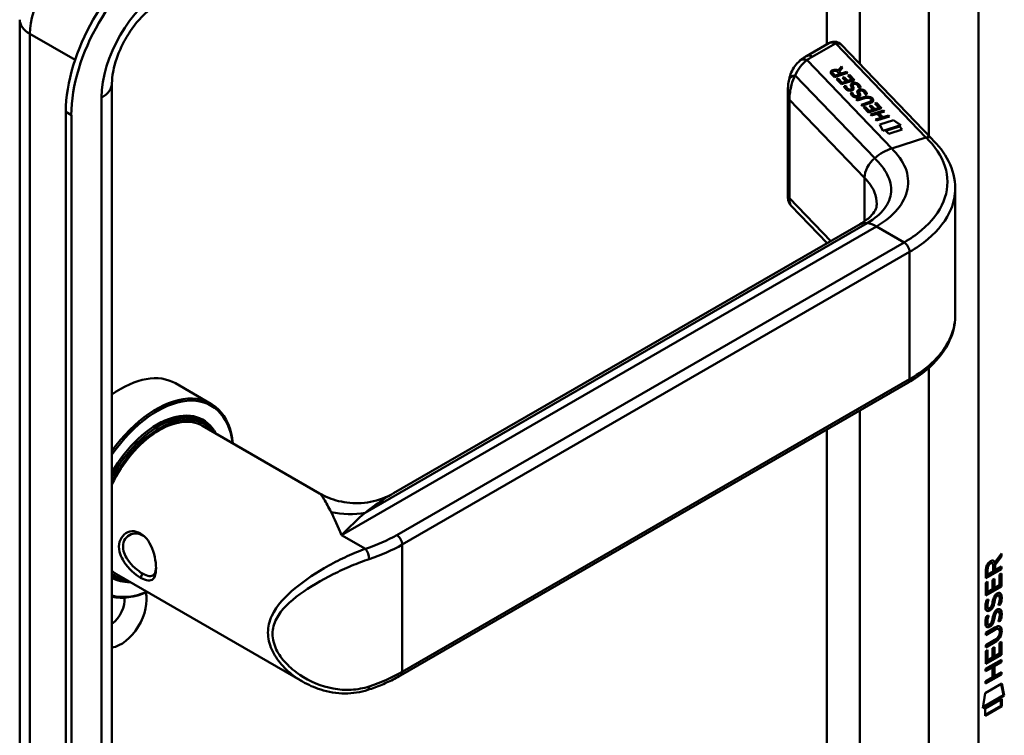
# Model space of a CAD drawing. Header units: millimetres. Extents: x 20 to 833, y 20 to 574.
# Tile 4 of 8: x 349 to 400, y 125 to 162. Entities that reach past the tile are written whole.
import ezdxf

# ---------------------------------------------------------------- set-up
doc = ezdxf.new("R2010")
doc.units = ezdxf.units.MM
doc.header["$LTSCALE"] = 2
doc.layers.add('Sichtbare Kanten(DIN)', color=7, linetype='Continuous', lineweight=50)
doc.layers.add('Sichtbare tangentiale Kanten(DIN)', color=7, linetype='Continuous', lineweight=50)

msp = doc.modelspace()

# ---------------------------------------------------------------- linework, layer by layer
at = {"layer": 'Sichtbare Kanten(DIN)'}
for p, q in [((349.354, 94.788), (349.354, 162.067)), ((390.849, 160.856), (389.702, 160.194)), ((396.123, 155.973), (391.513, 160.775)), ((391.328, 159.462), (391.504, 159.658)), ((391.328, 159.455), (391.504, 159.651)), ((391.56, 159.599), (391.392, 159.412)), ((391.504, 159.658), (391.56, 159.599)), ((391.504, 159.658), (391.504, 159.651)), ((391.504, 159.651), (391.557, 159.596)), ((391.151, 159.118), (390.981, 159.295)), ((391.041, 159.37), (391.041, 159.363)), ((391.068, 159.315), (391.183, 159.196)), ((391.068, 159.309), (391.183, 159.189)), ((391.817, 159.332), (391.151, 159.118)), ((391.183, 159.196), (391.42, 159.272)), ((391.183, 159.189), (391.42, 159.265)), ((391.183, 159.196), (391.183, 159.189)), ((391.42, 159.272), (391.305, 159.391)), ((391.328, 159.462), (391.328, 159.455)), ((391.392, 159.412), (391.502, 159.298)), ((391.392, 159.412), (391.392, 159.406)), ((391.392, 159.406), (391.502, 159.291)), ((391.42, 159.272), (391.42, 159.265)), ((391.502, 159.298), (391.768, 159.383)), ((391.502, 159.291), (391.768, 159.376)), ((391.502, 159.298), (391.502, 159.291)), ((391.558, 159.089), (391.639, 159.115)), ((391.745, 158.894), (391.558, 159.089)), ((391.563, 159.084), (391.639, 159.108)), ((391.639, 159.115), (391.826, 158.92)), ((391.639, 159.115), (391.639, 159.108)), ((391.639, 159.108), (391.826, 158.914)), ((391.768, 159.383), (391.817, 159.332)), ((391.768, 159.383), (391.768, 159.376)), ((391.768, 159.376), (391.813, 159.33)), ((391.827, 159.21), (391.909, 159.236)), ((392.04, 158.989), (391.827, 159.21)), ((391.832, 159.205), (391.909, 159.23)), ((391.909, 159.236), (392.17, 158.964)), ((391.909, 159.236), (391.909, 159.23)), ((391.909, 159.23), (392.166, 158.962)), ((354.086, 91.522), (354.086, 158.801)), ((391.245, 159.02), (391.326, 159.046)), ((391.504, 158.751), (391.245, 159.02)), ((391.249, 159.015), (391.326, 159.04)), ((391.326, 159.046), (391.536, 158.827)), ((391.326, 159.046), (391.326, 159.04)), ((391.326, 159.04), (391.536, 158.821)), ((392.17, 158.964), (391.504, 158.751)), ((391.536, 158.827), (391.745, 158.894)), ((391.536, 158.821), (391.745, 158.888)), ((391.536, 158.827), (391.536, 158.821)), ((391.644, 158.659), (391.736, 158.671)), ((391.645, 158.653), (391.736, 158.664)), ((391.736, 158.671), (391.736, 158.664)), ((391.745, 158.894), (391.745, 158.888)), ((391.826, 158.92), (392.04, 158.989)), ((391.826, 158.914), (392.04, 158.982)), ((391.826, 158.92), (391.826, 158.914)), ((392.04, 158.989), (392.04, 158.982)), ((392.08, 158.709), (392.08, 158.703)), ((392.094, 158.654), (392.094, 158.648)), ((392.108, 158.624), (392.108, 158.618)), ((392.133, 158.763), (392.13, 158.762)), ((388.757, 158.408), (388.757, 152.938)), ((391.862, 158.495), (391.866, 158.493)), ((391.862, 158.488), (391.866, 158.486)), ((391.973, 158.316), (392.065, 158.328)), ((391.974, 158.31), (392.065, 158.322)), ((392.032, 158.525), (392.032, 158.518)), ((392.034, 158.533), (392.035, 158.536)), ((392.034, 158.526), (392.035, 158.529)), ((392.035, 158.541), (392.035, 158.535)), ((392.065, 158.328), (392.065, 158.322)), ((392.191, 158.152), (392.195, 158.15)), ((392.191, 158.145), (392.195, 158.143)), ((392.26, 157.963), (392.644, 158.086)), ((392.265, 157.958), (392.644, 158.079)), ((392.362, 158.182), (392.362, 158.175)), ((392.363, 158.19), (392.364, 158.193)), ((392.363, 158.183), (392.364, 158.186)), ((392.364, 158.199), (392.364, 158.192)), ((392.383, 158.57), (392.383, 158.564)), ((392.409, 158.367), (392.409, 158.36)), ((392.423, 158.312), (392.423, 158.305)), ((392.437, 158.281), (392.437, 158.275)), ((392.462, 158.42), (392.459, 158.419)), ((392.712, 158.227), (392.712, 158.221)), ((392.309, 157.912), (392.26, 157.963)), ((392.698, 158.037), (392.309, 157.912)), ((392.51, 157.702), (392.9, 157.827)), ((392.559, 157.651), (392.51, 157.702)), ((392.515, 157.697), (392.9, 157.82)), ((392.943, 157.774), (392.559, 157.651)), ((392.633, 157.575), (392.714, 157.601)), ((392.892, 157.305), (392.633, 157.575)), ((392.638, 157.57), (392.714, 157.594)), ((392.714, 157.601), (392.924, 157.381)), ((392.714, 157.601), (392.714, 157.594)), ((392.714, 157.594), (392.924, 157.375)), ((392.946, 157.643), (393.027, 157.669)), ((393.133, 157.448), (392.946, 157.643)), ((392.951, 157.638), (393.027, 157.663)), ((393.005, 157.997), (393.004, 157.998)), ((393.027, 157.669), (393.214, 157.474)), ((393.027, 157.669), (393.027, 157.663)), ((393.027, 157.663), (393.214, 157.468)), ((393.038, 157.933), (393.038, 157.926)), ((393.216, 157.765), (393.297, 157.791)), ((393.429, 157.543), (393.216, 157.765)), ((393.22, 157.76), (393.297, 157.784)), ((393.297, 157.791), (393.559, 157.518)), ((393.297, 157.791), (393.297, 157.784)), ((393.297, 157.784), (393.554, 157.516)), ((351.72, 157.331), (351.72, 90.052)), ((352.003, 157.168), (352.003, 89.889)), ((393.559, 157.518), (392.892, 157.305)), ((392.924, 157.381), (393.133, 157.448)), ((392.924, 157.375), (393.133, 157.442)), ((392.924, 157.381), (392.924, 157.375)), ((392.994, 157.198), (393.661, 157.411)), ((393.043, 157.147), (392.994, 157.198)), ((392.999, 157.193), (393.661, 157.405)), ((393.333, 157.24), (393.043, 157.147)), ((393.133, 157.448), (393.133, 157.442)), ((393.214, 157.474), (393.429, 157.543)), ((393.214, 157.468), (393.429, 157.536)), ((393.214, 157.474), (393.214, 157.468)), ((393.96, 157.1), (393.293, 156.886)), ((393.534, 157.03), (393.333, 157.24)), ((393.71, 157.36), (393.416, 157.266)), ((393.416, 157.266), (393.617, 157.057)), ((393.416, 157.266), (393.416, 157.26)), ((393.416, 157.26), (393.617, 157.05)), ((393.429, 157.543), (393.429, 157.536)), ((393.617, 157.057), (393.911, 157.151)), ((393.617, 157.05), (393.911, 157.144)), ((393.661, 157.411), (393.71, 157.36)), ((393.661, 157.411), (393.661, 157.405)), ((393.661, 157.405), (393.705, 157.359)), ((393.911, 157.151), (393.96, 157.1)), ((393.911, 157.151), (393.911, 157.144)), ((393.911, 157.144), (393.955, 157.098)), ((393.244, 156.937), (393.534, 157.03)), ((393.293, 156.886), (393.244, 156.937)), ((393.249, 156.932), (393.534, 157.023)), ((393.463, 156.687), (394.164, 156.911)), ((393.632, 156.365), (393.463, 156.687)), ((393.466, 156.681), (394.164, 156.904)), ((393.534, 157.03), (393.534, 157.023)), ((393.617, 157.057), (393.617, 157.05)), ((394.546, 156.657), (393.632, 156.365)), ((393.776, 156.361), (394.475, 156.585)), ((393.781, 156.356), (394.475, 156.578)), ((394.164, 156.911), (394.546, 156.657)), ((394.164, 156.911), (394.164, 156.904)), ((394.164, 156.904), (394.539, 156.655)), ((394.475, 156.585), (394.623, 156.431)), ((394.475, 156.585), (394.475, 156.578)), ((394.475, 156.578), (394.618, 156.429)), ((393.924, 156.207), (393.776, 156.361)), ((394.623, 156.431), (393.924, 156.207)), ((397.338, 153.376), (397.338, 146.877)), ((388.926, 152.509), (390.762, 150.597)), ((368.523, 137.758), (392.456, 151.576)), ((368.89, 128.408), (394.912, 143.431)), ((357.348, 143.402), (359.159, 142.357)), ((358.602, 141.523), (358.772, 141.425)), ((358.728, 141.219), (364.734, 137.752)), ((399.669, 134.544), (399.346, 134.111)), ((399.373, 134.208), (399.711, 134.661)), ((399.711, 134.519), (399.388, 134.086)), ((399.669, 134.604), (399.669, 134.544)), ((399.711, 134.519), (399.669, 134.544)), ((399.711, 134.661), (399.711, 134.519)), ((399.668, 133.894), (398.902, 133.453)), ((399.711, 133.87), (398.902, 133.404)), ((398.902, 133.404), (398.903, 133.833)), ((398.959, 133.9), (398.959, 133.61)), ((399.001, 133.876), (399.001, 133.585)), ((399.246, 134.171), (399.204, 134.196)), ((399.289, 133.751), (399.289, 134.041)), ((399.373, 134.208), (399.331, 134.232)), ((399.346, 134.111), (399.345, 133.833)), ((399.388, 133.808), (399.345, 133.833)), ((399.388, 134.086), (399.346, 134.111)), ((399.388, 134.086), (399.388, 133.808)), ((399.388, 133.808), (399.711, 133.994)), ((399.668, 133.97), (399.668, 133.894)), ((399.711, 133.87), (399.668, 133.894)), ((399.711, 133.994), (399.711, 133.87)), ((354.086, 133.507), (354.172, 133.458)), ((354.328, 133.598), (363.852, 128.1)), ((399.001, 133.585), (398.959, 133.61)), ((399.001, 133.585), (399.289, 133.751)), ((399.253, 133.31), (399.352, 133.367)), ((399.31, 133.343), (399.309, 132.919)), ((399.352, 133.367), (399.352, 132.894)), ((399.611, 133.044), (399.612, 133.582)), ((399.612, 133.582), (399.71, 133.639)), ((399.668, 133.615), (399.668, 133.002)), ((399.71, 133.639), (399.71, 132.978)), ((363.853, 133.18), (363.854, 133.179)), ((398.901, 132.512), (398.902, 133.167)), ((399.668, 133.002), (398.901, 132.561)), ((399.71, 132.978), (398.901, 132.512)), ((398.902, 133.167), (399, 133.223)), ((398.958, 133.199), (398.958, 132.716)), ((399, 133.223), (399, 132.692)), ((399, 132.692), (399.253, 132.838)), ((399.253, 132.838), (399.253, 133.31)), ((399.352, 132.894), (399.309, 132.919)), ((399.352, 132.894), (399.611, 133.044)), ((399.71, 132.978), (399.668, 133.002)), ((399, 132.692), (398.958, 132.716)), ((399.415, 132.418), (399.373, 132.443)), ((399.453, 132.527), (399.45, 132.526)), ((399.495, 132.503), (399.453, 132.527)), ((399.495, 132.503), (399.492, 132.501)), ((399.575, 132.51), (399.533, 132.535)), ((398.95, 132.287), (399.046, 132.31)), ((398.963, 131.909), (398.965, 131.904)), ((399.033, 131.85), (398.991, 131.874)), ((399.006, 131.884), (399.008, 131.88)), ((399.199, 131.964), (399.202, 131.971)), ((399.349, 132.176), (399.307, 132.201)), ((399.363, 132.249), (399.32, 132.274)), ((399.654, 132.049), (399.612, 132.074)), ((398.949, 131.455), (399.045, 131.477)), ((399.349, 131.344), (399.306, 131.369)), ((399.362, 131.417), (399.32, 131.442)), ((399.415, 131.586), (399.372, 131.611)), ((399.452, 131.695), (399.449, 131.693)), ((399.495, 131.671), (399.452, 131.695)), ((399.495, 131.671), (399.492, 131.669)), ((399.575, 131.678), (399.532, 131.703)), ((398.9, 130.6), (399.366, 130.868)), ((398.963, 131.077), (398.965, 131.072)), ((399.033, 131.018), (398.99, 131.042)), ((399.005, 131.052), (399.007, 131.048)), ((399.198, 131.132), (399.201, 131.139)), ((399.566, 130.789), (399.524, 130.814)), ((399.654, 131.217), (399.611, 131.242)), ((399.33, 130.774), (398.9, 130.526)), ((399.372, 130.749), (398.9, 130.477)), ((398.9, 130.477), (398.9, 130.6)), ((399.621, 130.636), (399.621, 130.64)), ((398.9, 129.968), (399.372, 130.24)), ((399.323, 130.138), (398.9, 129.894)), ((399.365, 130.113), (398.9, 129.845)), ((398.9, 129.845), (398.9, 129.968)), ((399.251, 129.802), (399.35, 129.859)), ((399.251, 129.329), (399.251, 129.802)), ((399.307, 129.834), (399.307, 129.411)), ((399.35, 129.859), (399.349, 129.386)), ((399.609, 130.074), (399.708, 130.131)), ((399.609, 129.536), (399.609, 130.074)), ((399.666, 130.106), (399.665, 129.494)), ((399.708, 130.131), (399.708, 129.469)), ((398.899, 129.658), (398.998, 129.715)), ((398.899, 129.003), (398.899, 129.658)), ((399.665, 129.494), (398.899, 129.052)), ((399.708, 129.469), (398.899, 129.003)), ((398.956, 129.691), (398.955, 129.208)), ((398.998, 129.715), (398.998, 129.183)), ((398.998, 129.183), (399.251, 129.329)), ((399.349, 129.386), (399.307, 129.411)), ((399.349, 129.386), (399.609, 129.536)), ((399.708, 129.469), (399.665, 129.494)), ((398.898, 128.744), (399.707, 129.21)), ((399.208, 128.848), (398.898, 128.67)), ((399.25, 128.823), (398.898, 128.621)), ((398.998, 129.183), (398.955, 129.208)), ((399.25, 128.823), (399.208, 128.848)), ((399.25, 128.314), (399.25, 128.823)), ((399.664, 129.111), (399.308, 128.906)), ((399.308, 128.906), (399.308, 128.397)), ((399.351, 128.881), (399.308, 128.906)), ((399.351, 128.881), (399.35, 128.373)), ((399.707, 129.087), (399.351, 128.881)), ((399.665, 129.185), (399.664, 129.111)), ((399.707, 129.087), (399.664, 129.111)), ((399.707, 129.21), (399.707, 129.087)), ((398.898, 128.621), (398.898, 128.744)), ((399.664, 128.479), (398.898, 128.038)), ((399.706, 128.455), (398.898, 127.989)), ((398.898, 128.112), (399.25, 128.314)), ((399.35, 128.373), (399.308, 128.397)), ((399.35, 128.373), (399.707, 128.578)), ((399.664, 128.553), (399.664, 128.479)), ((399.706, 128.455), (399.664, 128.479)), ((399.707, 128.578), (399.706, 128.455)), ((398.878, 127.505), (399.728, 127.995)), ((398.898, 127.989), (398.898, 128.112)), ((399.694, 127.976), (399.813, 127.396)), ((399.728, 127.995), (399.855, 127.372)), ((398.748, 126.734), (398.878, 127.505)), ((399.855, 127.372), (398.748, 126.734)), ((399.813, 127.396), (398.757, 126.788)), ((399.855, 127.372), (399.813, 127.396)), ((399.683, 126.855), (398.877, 126.391)), ((399.725, 126.831), (398.877, 126.342)), ((398.878, 126.715), (399.725, 127.204)), ((399.683, 127.179), (399.683, 126.855)), ((399.725, 126.831), (399.683, 126.855)), ((399.725, 127.204), (399.725, 126.831)), ((398.877, 126.342), (398.878, 126.715))]:
    msp.add_line(p, q, dxfattribs=at)
for centre, major_axis, ratio, start_param, end_param in [((356.528, 160.107), (-3.4, -5.889), 0.57735, 3.926991, 5.497787), ((356.811, 159.944), (-3.4, -5.889), 0.57735, 3.926991, 5.497787), ((391.049, 160.279), (0.076, -0.62), 0.711531, 3.432785, 3.435595), ((391.443, 159.299), (-0.402, 0.079), 0.327189, 5.747132, 6.719877), ((391.443, 159.293), (-0.402, 0.079), 0.327189, 0.064188, 0.436691), ((391.129, 159.184), (0.291, 0.194), 0.851523, 0.416586, 1.247393), ((391.129, 159.178), (0.291, 0.194), 0.851523, 0.416586, 1.247393), ((392.197, 158.486), (0.036, -0.282), 0.791174, 2.749903, 3.271291), ((391.755, 159.008), (0.188, -0.522), 0.372865, 5.863656, 5.924616), ((391.755, 159.001), (0.188, -0.522), 0.372865, 5.863656, 5.924616), ((391.933, 158.657), (-0.024, -0.177), 0.940158, 6.012779, 6.473073), ((391.933, 158.651), (-0.024, -0.177), 0.940158, 6.012779, 6.473073), ((392.017, 158.532), (-0.0068, -0.0258), 0.611199, 1.463345, 1.771423), ((392.017, 158.525), (-0.0068, -0.0258), 0.611199, 1.463345, 1.771423), ((392.072, 158.705), (-0.198, 0.562), 0.357801, 2.741501, 2.800642), ((392.072, 158.698), (-0.198, 0.562), 0.357801, 2.741501, 2.800642), ((392.263, 158.316), (0.027, 0.178), 0.935563, 2.890878, 3.348709), ((392.263, 158.31), (0.027, 0.178), 0.935563, 2.890878, 3.348709), ((392.347, 158.189), (0.0068, 0.0258), 0.611199, 4.604937, 4.913015), ((392.347, 158.182), (0.0068, 0.0258), 0.611199, 4.604937, 4.913015), ((392.527, 158.144), (-0.036, 0.282), 0.791755, 5.890904, 6.412597), ((392.358, 157.171), (0.7, 0.879), 0.508581, 6.215857, 6.934321), ((392.358, 157.164), (0.7, 0.879), 0.508581, 6.215857, 6.934321), ((384.974, 158.915), (8.063, -0.989), 0.081551, 6.108, 6.382933), ((384.974, 158.909), (8.063, -0.989), 0.081551, 6.108, 6.293185), ((391.447, 158.119), (1.686, -0.201), 0.222741, 5.829043, 6.547383), ((391.447, 158.113), (1.686, -0.201), 0.222741, 0.035067, 0.264197), ((393.156, 150.363), (-0.7, 1.212), 0.57735, 6.279176, 6.283185), ((354.548, 138.552), (2.8, 4.85), 0.57735, 0, 0.902526), ((394.712, 143.777), (0.2, -0.346), 0.57735, 0, 0.00623), ((356.359, 137.507), (2.8, 4.85), 0.57735, 5.616239, 7.679969), ((356.415, 137.474), (2.76, 4.78), 0.57735, 5.634869, 7.708109), ((356.415, 137.474), (2.34, 4.053), 0.57735, 5.935521, 7.849506), ((356.387, 137.49), (2.32, 4.018), 0.57735, 6.027433, 7.064282), ((356.472, 137.441), (2.3, 3.984), 0.57735, 5.987222, 7.892142), ((356.528, 137.409), (2.26, 3.914), 0.57735, 6.052244, 7.938463), ((356.528, 137.409), (2.2, 3.811), 0.57735, 0, 1.688247), ((356.302, 137.539), (2.3, 3.984), 0.57735, 0, 0.220052), ((356.245, 137.572), (2.32, 4.018), 0.57735, 6.145982, 6.252702), ((354.831, 138.389), (1.91, 3.308), 0.57735, 3.784703, 3.784752), ((354.831, 138.389), (1.91, 3.308), 0.57735, 3.86735, 3.867371), ((398.941, 133.562), (0.368, 0.732), 0.34929, 5.940544, 6.771352), ((356.189, 137.605), (-1.91, -3.308), 0.57735, 0.237022, 0.237105), ((399.292, 133.84), (0.175, -0.346), 0.819444, 3.185758, 4.158502), ((399.335, 133.816), (0.175, -0.346), 0.819444, 3.185758, 4.158502), ((398.898, 133.586), (0.368, 0.732), 0.34929, 5.940544, 6.177403), ((356.528, 137.409), (-2.2, -3.811), 0.57735, 6.165735, 6.283185), ((356.528, 137.409), (-2.26, -3.914), 0.57735, 6.198704, 6.514127), ((356.472, 137.441), (-2.3, -3.984), 0.57735, 6.245025, 6.579148), ((356.245, 137.572), (-2.32, -4.018), 0.57735, 0.066868, 0.137203), ((356.387, 137.49), (-2.32, -4.018), 0.57735, 0.008063, 0.255753), ((356.415, 137.474), (-2.34, -4.053), 0.57735, 0.004476, 0.347665), ((356.245, 137.572), (-2.32, -4.018), 0.57735, 0.55864, 0.558683), ((356.528, 137.409), (-2.2, -3.811), 0.57735, 0.463642, 0.463742), ((356.528, 137.409), (-2.26, -3.914), 0.57735, 0.516854, 0.516919), ((356.472, 137.441), (2.3, 3.984), 0.57735, 3.689485, 3.689522), ((356.415, 137.474), (2.34, 4.053), 0.57735, 3.718056, 3.718072), ((356.415, 137.474), (2.34, 4.053), 0.57735, 3.896275, 3.89629), ((356.472, 137.441), (2.3, 3.984), 0.57735, 3.878564, 3.878579), ((356.528, 137.409), (-2.26, -3.914), 0.57735, 0.718716, 0.718732), ((356.415, 137.474), (-2.76, -4.78), 0.57735, 0.145873, 0.648317), ((356.359, 137.507), (-2.8, -4.85), 0.57735, 0.174012, 0.666946), ((354.548, 131.53), (0.93, 1.611), 0.57735, 3.567459, 5.765878), ((353.983, 131.857), (0.53, 0.918), 0.57735, 4.06477, 5.628543), ((399.266, 131.869), (-0.258, -0.67), 0.280159, 3.097672, 3.459563), ((399.309, 131.844), (-0.258, -0.67), 0.280159, 2.938175, 3.459563), ((399.321, 133.131), (-0.327, -1.256), 0.153171, 6.026615, 6.087575), ((399.174, 132.29), (-0.178, -0.418), 0.325758, 6.002571, 6.243644), ((399.364, 133.107), (-0.327, -1.256), 0.153171, 6.026615, 6.087575), ((399.216, 132.265), (-0.178, -0.418), 0.325758, 6.002571, 6.462865), ((399.182, 131.962), (-0.0284, -0.0613), 0.214041, 1.386578, 1.694656), ((399.266, 131.038), (-0.258, -0.669), 0.280374, 3.097643, 3.459802), ((399.309, 131.013), (-0.258, -0.669), 0.280374, 2.938109, 3.459802), ((399.345, 132.394), (-0.352, -1.35), 0.146604, 6.036999, 6.09614), ((399.176, 131.462), (-0.18, -0.422), 0.324198, 6.004367, 6.244154), ((399.387, 132.369), (-0.352, -1.35), 0.146604, 6.036999, 6.09614), ((399.218, 131.437), (-0.18, -0.422), 0.324198, 6.004367, 6.462199), ((399.182, 131.13), (-0.0284, -0.0613), 0.214041, 1.386578, 1.694656), ((398.285, 128.718), (1.355, 2.199), 0.216474, 5.945573, 6.664037), ((398.242, 128.742), (1.355, 2.199), 0.216474, 5.945573, 6.245566), ((398.243, 131.044), (1.388, -0.568), 0.642788, 5.820817, 6.539156), ((398.286, 131.019), (1.388, -0.568), 0.642788, 5.820817, 6.539156), ((392.993, 133.289), (6.595, -2.821), 0.235363, 6.108423, 6.383356), ((367.087, 128.047), (0.125, -0.38), 0.405066, 6.280527, 6.283185)]:
    msp.add_ellipse(centre, major_axis=major_axis, ratio=ratio, start_param=start_param, end_param=end_param, dxfattribs=at)
for points, knots in [([(354.086, 158.801), (354.086, 158.971), (354.103, 159.173), (354.187, 159.627), (354.255, 159.882), (354.447, 160.418), (354.573, 160.698), (354.871, 161.247), (355.044, 161.514), (355.414, 161.997), (355.61, 162.214), (355.991, 162.57), (356.176, 162.713), (356.376, 162.839), (356.408, 162.858), (356.438, 162.876)], [3.141593, 3.141593, 3.141593, 3.141593, 3.374304, 3.374304, 3.622285, 3.622285, 3.88278, 3.88278, 4.148781, 4.148781, 4.411918, 4.411918, 4.663938, 4.663938, 4.712389, 4.712389, 4.712389, 4.712389]), ([(390.864, 160.865), (390.924, 160.896), (390.989, 160.92), (391.121, 160.941), (391.189, 160.938), (391.299, 160.913), (391.343, 160.897), (391.384, 160.874)], [0.0040462, 0.0040462, 0.0040462, 0.0040462, 0.0551231, 0.0551231, 0.1050882, 0.1050882, 0.14014, 0.14014, 0.14014, 0.14014]), ([(391.391, 160.87), (391.399, 160.866), (391.407, 160.861), (391.424, 160.85), (391.432, 160.844), (391.448, 160.832), (391.456, 160.826), (391.473, 160.813), (391.481, 160.806), (391.497, 160.791), (391.505, 160.783), (391.513, 160.775)], [6.2831853, 6.2831853, 6.2831853, 6.2831853, 6.3390358, 6.3390358, 6.3948864, 6.3948864, 6.4507369, 6.4507369, 6.5065875, 6.5065875, 6.562438, 6.562438, 6.562438, 6.562438]), ([(389.702, 160.194), (389.677, 160.18), (389.653, 160.165), (389.605, 160.135), (389.581, 160.12), (389.535, 160.089), (389.512, 160.073), (389.467, 160.04), (389.444, 160.024), (389.401, 159.99), (389.379, 159.972), (389.358, 159.954)], [1.5707963, 1.5707963, 1.5707963, 1.5707963, 1.6075273, 1.6075273, 1.6442583, 1.6442583, 1.6809892, 1.6809892, 1.7177202, 1.7177202, 1.7544512, 1.7544512, 1.7544512, 1.7544512]), ([(388.814, 159.002), (388.869, 159.246), (388.967, 159.482), (389.181, 159.783), (389.266, 159.876), (389.36, 159.956)], [0.0015719, 0.0015719, 0.0015719, 0.0015719, 0.2083738, 0.2083738, 0.3123522, 0.3123522, 0.3123522, 0.3123522]), ([(388.757, 158.414), (388.758, 158.51), (388.761, 158.605), (388.777, 158.8), (388.791, 158.9), (388.813, 158.997)], [0, 0, 0, 0, 0.0730491, 0.0730491, 0.1547785, 0.1547785, 0.1547785, 0.1547785]), ([(392.698, 158.037), (392.733, 158.048), (392.773, 158.057), (392.834, 158.062), (392.856, 158.062), (392.898, 158.057), (392.916, 158.052), (392.953, 158.038), (392.97, 158.027), (392.991, 158.01), (392.998, 158.004), (393.004, 157.998)], [0, 0, 0, 0, 0.03013076, 0.03013076, 0.04643109, 0.04643109, 0.06207275, 0.06207275, 0.07997439, 0.07997439, 0.08929735, 0.08929735, 0.08929735, 0.08929735]), ([(396.122, 155.974), (396.461, 155.62), (396.79, 155.223), (397.221, 154.362), (397.338, 153.884), (397.338, 153.415)], [0, 0, 0, 0, 0.524809, 0.524809, 1.083325, 1.083325, 1.083325, 1.083325]), ([(388.913, 152.525), (388.875, 152.568), (388.842, 152.617), (388.791, 152.724), (388.773, 152.784), (388.762, 152.859), (388.76, 152.876), (388.758, 152.909), (388.757, 152.925), (388.757, 152.938)], [0.0060148, 0.0060148, 0.0060148, 0.0060148, 0.0491531, 0.0491531, 0.0963738, 0.0963738, 0.1101564, 0.1101564, 0.1244755, 0.1244755, 0.1244755, 0.1244755]), ([(392.459, 151.577), (392.682, 151.706), (392.861, 151.843), (393.105, 152.078), (393.176, 152.175), (393.291, 152.394), (393.311, 152.469), (393.313, 152.604)], [0, 0, 0, 0, 0.2677012, 0.2677012, 0.5230117, 0.5230117, 0.8468103, 0.8468103, 0.8468103, 0.8468103]), ([(397.338, 146.881), (397.338, 146.388), (397.209, 145.888), (396.717, 144.947), (396.342, 144.497), (395.589, 143.861), (395.269, 143.638), (394.918, 143.435)], [0, 0, 0, 0, 0.585076, 0.585076, 1.190443, 1.190443, 1.556046, 1.556046, 1.556046, 1.556046]), ([(364.734, 137.752), (365.029, 137.582), (365.364, 137.447), (366.087, 137.268), (366.485, 137.232), (367.299, 137.287), (367.723, 137.388), (368.252, 137.612), (368.391, 137.682), (368.524, 137.758)], [0, 0, 0, 0, 0.283667, 0.283667, 0.592275, 0.592275, 0.928024, 0.928024, 1.05298, 1.05298, 1.05298, 1.05298]), ([(355.557, 133.426), (355.7, 133.343), (355.962, 133.243), (356.222, 133.327), (356.353, 133.651), (356.353, 134.356), (356.092, 135.229), (355.569, 135.744), (354.945, 135.891), (354.435, 135.463), (354.437, 134.801), (354.583, 134.439), (354.896, 133.922), (355.271, 133.591), (355.557, 133.426), (355.557, 133.426), (355.557, 133.426), (355.557, 133.426)], [-2.115049, -2.115049, -2.115049, -2.115049, -1.963993, -1.812917, -1.66184, -1.510764, -1.208611, -1.057535, -0.906458, -0.604306, -0.453229, -0.339922, -0.302153, 0, 0, 0, 0.000021, 0.000021, 0.000021, 0.000021]), ([(355.657, 133.64), (355.656, 133.64), (355.656, 133.64), (355.656, 133.64), (355.401, 133.786), (355.1, 134.043), (354.898, 134.336), (354.873, 134.372), (354.849, 134.409), (354.827, 134.447), (354.761, 134.56), (354.712, 134.677), (354.683, 134.792), (354.644, 134.947), (354.644, 135.099), (354.682, 135.231), (354.759, 135.496), (354.992, 135.68), (355.256, 135.697), (355.388, 135.706), (355.528, 135.673), (355.656, 135.599), (355.719, 135.563), (355.78, 135.516), (355.836, 135.462)], [2.115049, 2.115049, 2.115049, 2.115049, 2.11507, 2.11507, 2.11507, 2.417222, 2.417222, 2.417222, 2.454991, 2.454991, 2.454991, 2.568299, 2.568299, 2.568299, 2.719375, 2.719375, 2.719375, 3.021528, 3.021528, 3.021528, 3.172604, 3.172604, 3.172604, 3.247142, 3.247142, 3.247142, 3.247142]), ([(356.347, 133.94), (356.345, 133.904), (356.341, 133.87), (356.337, 133.838), (356.318, 133.716), (356.281, 133.626), (356.224, 133.57), (356.168, 133.514), (356.092, 133.494), (355.996, 133.506), (355.9, 133.519), (355.784, 133.566), (355.657, 133.64)], [3.7372104, 3.7372104, 3.7372104, 3.7372104, 3.7769099, 3.7769099, 3.7769099, 3.9279863, 3.9279863, 3.9279863, 4.0790627, 4.0790627, 4.0790627, 4.2301185, 4.2301185, 4.2301185, 4.2301185]), ([(399.524, 130.814), (399.522, 130.815), (399.519, 130.816), (399.499, 130.825), (399.479, 130.827), (399.418, 130.819), (399.372, 130.798), (399.33, 130.774)], [-0.07338123, -0.07338123, -0.07338123, -0.07338123, -0.06964663, -0.06964663, -0.04519613, -0.04519613, 0, 0, 0, 0]), ([(399.621, 130.64), (399.621, 130.655), (399.621, 130.67), (399.616, 130.711), (399.61, 130.736), (399.589, 130.773), (399.575, 130.786), (399.541, 130.801), (399.521, 130.802), (399.46, 130.794), (399.415, 130.774), (399.372, 130.749)], [-0.133946, -0.133946, -0.133946, -0.133946, -0.1199616, -0.1199616, -0.0931091, -0.0931091, -0.0696466, -0.0696466, -0.0451961, -0.0451961, 0, 0, 0, 0]), ([(368.89, 128.408), (368.79, 128.349), (368.687, 128.293), (368.475, 128.183), (368.368, 128.13), (368.148, 128.028), (368.035, 127.978), (367.807, 127.883), (367.69, 127.837), (367.454, 127.749), (367.334, 127.707), (367.212, 127.667)], [1.5707963, 1.5707963, 1.5707963, 1.5707963, 1.6240551, 1.6240551, 1.6773139, 1.6773139, 1.7305727, 1.7305727, 1.7838315, 1.7838315, 1.8370903, 1.8370903, 1.8370903, 1.8370903]), ([(367.212, 127.667), (366.832, 127.541), (366.43, 127.482), (365.614, 127.487), (365.192, 127.558), (364.466, 127.787), (364.15, 127.928), (363.854, 128.098)], [0, 0, 0, 0, 0.3227064, 0.3227064, 0.6648634, 0.6648634, 0.9427026, 0.9427026, 0.9427026, 0.9427026])]:
    msp.add_open_spline(points, degree=3, knots=knots, dxfattribs=at)
for points in [[(390.981, 159.295), (390.927, 159.356), (390.922, 159.435), (391.065, 159.481)], [(390.946, 159.369), (390.948, 159.409), (390.981, 159.447), (391.065, 159.474)], [(391.305, 159.391), (391.27, 159.428), (391.208, 159.465), (391.111, 159.434)], [(391.648, 158.633), (391.646, 158.641), (391.644, 158.659), (391.644, 158.659)], [(391.685, 158.553), (391.671, 158.573), (391.654, 158.604), (391.648, 158.633)], [(391.736, 158.671), (391.736, 158.671), (391.75, 158.618), (391.76, 158.597)], [(391.736, 158.664), (391.736, 158.664), (391.75, 158.612), (391.76, 158.59)], [(391.76, 158.597), (391.778, 158.558), (391.805, 158.528), (391.847, 158.503)], [(391.76, 158.59), (391.778, 158.552), (391.805, 158.521), (391.847, 158.496)], [(392.01, 158.619), (391.982, 158.675), (391.978, 158.711), (391.989, 158.744)], [(391.983, 158.705), (391.984, 158.716), (391.986, 158.727), (391.989, 158.737)], [(391.989, 158.744), (391.997, 158.766), (392.018, 158.785), (392.056, 158.802)], [(391.989, 158.737), (391.997, 158.759), (392.018, 158.779), (392.056, 158.795)], [(392.035, 158.536), (392.036, 158.556), (392.028, 158.582), (392.01, 158.619)], [(392.056, 158.802), (392.118, 158.829), (392.197, 158.836), (392.283, 158.808)], [(392.056, 158.795), (392.118, 158.822), (392.197, 158.83), (392.283, 158.801)], [(392.082, 158.726), (392.077, 158.708), (392.081, 158.685), (392.094, 158.654)], [(392.08, 158.703), (392.08, 158.688), (392.085, 158.67), (392.094, 158.648)], [(392.13, 158.762), (392.102, 158.753), (392.088, 158.743), (392.082, 158.726)], [(392.094, 158.654), (392.096, 158.65), (392.108, 158.624), (392.108, 158.624)], [(392.094, 158.648), (392.096, 158.643), (392.108, 158.618), (392.108, 158.618)], [(392.108, 158.624), (392.127, 158.588), (392.133, 158.561), (392.133, 158.537)], [(392.108, 158.618), (392.126, 158.583), (392.133, 158.557), (392.133, 158.533)], [(392.363, 158.652), (392.336, 158.702), (392.3, 158.74), (392.249, 158.758)], [(392.283, 158.808), (392.332, 158.792), (392.373, 158.766), (392.408, 158.73)], [(392.283, 158.801), (392.332, 158.785), (392.373, 158.76), (392.408, 158.724)], [(392.382, 158.564), (392.382, 158.564), (392.386, 158.61), (392.363, 158.652)], [(392.48, 158.58), (392.474, 158.579), (392.383, 158.564), (392.382, 158.564)], [(392.408, 158.73), (392.419, 158.719), (392.429, 158.707), (392.439, 158.693)], [(392.408, 158.724), (392.419, 158.712), (392.429, 158.7), (392.439, 158.687)], [(392.439, 158.693), (392.475, 158.646), (392.481, 158.59), (392.48, 158.58)], [(392.439, 158.687), (392.47, 158.646), (392.479, 158.599), (392.48, 158.58)], [(388.757, 158.414), (388.757, 158.412), (388.757, 158.41), (388.757, 158.408)], [(391.807, 158.451), (391.754, 158.477), (391.717, 158.506), (391.685, 158.553)], [(391.997, 158.431), (391.94, 158.419), (391.868, 158.421), (391.807, 158.451)], [(391.941, 158.48), (391.983, 158.482), (392.023, 158.501), (392.032, 158.525)], [(391.941, 158.473), (391.983, 158.476), (392.023, 158.495), (392.032, 158.518)], [(391.977, 158.29), (391.975, 158.298), (391.973, 158.316), (391.973, 158.316)], [(392.014, 158.21), (392, 158.23), (391.983, 158.261), (391.977, 158.29)], [(392.034, 158.441), (392.011, 158.433), (392.005, 158.433), (391.997, 158.431)], [(392.136, 158.108), (392.084, 158.134), (392.047, 158.163), (392.014, 158.21)], [(392.133, 158.537), (392.134, 158.5), (392.109, 158.464), (392.034, 158.441)], [(392.035, 158.529), (392.035, 158.531), (392.035, 158.533), (392.035, 158.535)], [(392.065, 158.328), (392.065, 158.328), (392.079, 158.275), (392.089, 158.254)], [(392.065, 158.322), (392.065, 158.322), (392.079, 158.269), (392.089, 158.247)], [(392.089, 158.254), (392.107, 158.215), (392.134, 158.185), (392.176, 158.16)], [(392.089, 158.247), (392.107, 158.209), (392.134, 158.178), (392.176, 158.153)], [(392.326, 158.088), (392.269, 158.076), (392.197, 158.078), (392.136, 158.108)], [(392.271, 158.137), (392.313, 158.14), (392.352, 158.158), (392.362, 158.182)], [(392.271, 158.13), (392.313, 158.133), (392.352, 158.152), (392.362, 158.175)], [(392.339, 158.276), (392.311, 158.332), (392.307, 158.368), (392.318, 158.401)], [(392.313, 158.362), (392.313, 158.374), (392.315, 158.384), (392.318, 158.394)], [(392.318, 158.401), (392.326, 158.423), (392.347, 158.442), (392.386, 158.459)], [(392.318, 158.394), (392.326, 158.416), (392.347, 158.436), (392.386, 158.452)], [(392.364, 158.098), (392.34, 158.09), (392.334, 158.09), (392.326, 158.088)], [(392.364, 158.193), (392.366, 158.213), (392.358, 158.239), (392.339, 158.276)], [(392.463, 158.194), (392.463, 158.157), (392.438, 158.121), (392.364, 158.098)], [(392.364, 158.186), (392.364, 158.188), (392.364, 158.19), (392.364, 158.192)], [(392.386, 158.459), (392.448, 158.486), (392.527, 158.493), (392.613, 158.465)], [(392.386, 158.452), (392.448, 158.479), (392.527, 158.487), (392.613, 158.459)], [(392.411, 158.383), (392.406, 158.365), (392.41, 158.342), (392.423, 158.312)], [(392.409, 158.36), (392.409, 158.345), (392.414, 158.327), (392.423, 158.305)], [(392.459, 158.419), (392.431, 158.41), (392.418, 158.4), (392.411, 158.383)], [(392.423, 158.312), (392.425, 158.307), (392.437, 158.282), (392.437, 158.281)], [(392.423, 158.305), (392.425, 158.3), (392.437, 158.275), (392.437, 158.275)], [(392.437, 158.281), (392.456, 158.245), (392.463, 158.218), (392.463, 158.194)], [(392.437, 158.275), (392.455, 158.24), (392.462, 158.214), (392.463, 158.19)], [(392.692, 158.309), (392.665, 158.359), (392.629, 158.397), (392.579, 158.415)], [(392.613, 158.465), (392.662, 158.449), (392.703, 158.424), (392.737, 158.387)], [(392.613, 158.459), (392.662, 158.442), (392.703, 158.417), (392.737, 158.381)], [(392.712, 158.221), (392.712, 158.221), (392.715, 158.267), (392.692, 158.309)], [(392.809, 158.237), (392.804, 158.236), (392.712, 158.221), (392.712, 158.221)], [(392.737, 158.387), (392.748, 158.376), (392.758, 158.364), (392.768, 158.35)], [(392.737, 158.381), (392.748, 158.369), (392.758, 158.357), (392.768, 158.344)], [(392.768, 158.35), (392.804, 158.304), (392.81, 158.247), (392.809, 158.237)], [(392.768, 158.344), (392.799, 158.303), (392.808, 158.256), (392.809, 158.237)], [(397.338, 153.409), (397.338, 153.411), (397.338, 153.413), (397.338, 153.415)], [(388.757, 152.938), (388.757, 152.938), (388.757, 152.938), (388.757, 152.938)], [(364.734, 137.752), (364.734, 137.752), (364.734, 137.752), (364.734, 137.752)], [(398.903, 133.833), (398.907, 133.98), (398.972, 134.168), (399.146, 134.268)], [(399.204, 134.196), (399.182, 134.208), (399.15, 134.206), (399.105, 134.18)], [(399.289, 134.041), (399.289, 134.131), (399.265, 134.223), (399.147, 134.155)], [(399.253, 132.17), (399.277, 132.304), (399.306, 132.39), (399.346, 132.467)], [(399.373, 132.443), (399.353, 132.402), (399.336, 132.347), (399.32, 132.274)], [(399.346, 132.467), (399.372, 132.518), (399.409, 132.563), (399.46, 132.601)], [(399.415, 132.418), (399.395, 132.378), (399.378, 132.323), (399.363, 132.249)], [(399.45, 132.526), (399.415, 132.506), (399.394, 132.483), (399.373, 132.443)], [(399.492, 132.501), (399.458, 132.481), (399.436, 132.458), (399.415, 132.418)], [(399.46, 132.601), (399.541, 132.66), (399.621, 132.673), (399.676, 132.602)], [(399.61, 132.228), (399.63, 132.348), (399.63, 132.438), (399.6, 132.485)], [(399.675, 132.345), (399.667, 132.232), (399.622, 132.099), (399.612, 132.074)], [(399.615, 132.646), (399.622, 132.64), (399.628, 132.634), (399.633, 132.626)], [(399.633, 132.626), (399.664, 132.585), (399.68, 132.522), (399.68, 132.434)], [(399.718, 132.321), (399.709, 132.208), (399.664, 132.074), (399.654, 132.049)], [(399.68, 132.434), (399.68, 132.407), (399.678, 132.377), (399.675, 132.345)], [(399.676, 132.602), (399.707, 132.561), (399.722, 132.498), (399.722, 132.41)], [(399.722, 132.41), (399.722, 132.382), (399.72, 132.353), (399.718, 132.321)], [(398.915, 131.784), (398.889, 131.848), (398.881, 131.919), (398.893, 132.033)], [(398.893, 132.033), (398.898, 132.082), (398.91, 132.156), (398.93, 132.224)], [(398.93, 132.224), (398.935, 132.243), (398.95, 132.287), (398.95, 132.287)], [(398.96, 132.157), (398.941, 132.064), (398.94, 131.99), (398.956, 131.929)], [(398.994, 132.297), (398.983, 132.256), (398.966, 132.19), (398.96, 132.157)], [(399.002, 132.133), (398.984, 132.04), (398.982, 131.965), (398.999, 131.904)], [(399.046, 132.31), (399.046, 132.309), (399.012, 132.183), (399.002, 132.133)], [(399.066, 131.844), (399.107, 131.848), (399.16, 131.891), (399.19, 131.945)], [(399.252, 131.992), (399.22, 131.905), (399.164, 131.821), (399.075, 131.77)], [(399.295, 131.967), (399.262, 131.88), (399.207, 131.796), (399.117, 131.746)], [(399.202, 131.971), (399.221, 132.018), (399.238, 132.081), (399.253, 132.17)], [(399.307, 132.201), (399.291, 132.113), (399.274, 132.049), (399.252, 131.992)], [(399.349, 132.176), (399.334, 132.089), (399.316, 132.025), (399.295, 131.967)], [(399.32, 132.274), (399.318, 132.262), (399.307, 132.202), (399.307, 132.201)], [(399.363, 132.249), (399.361, 132.238), (399.349, 132.177), (399.349, 132.176)], [(399.459, 131.768), (399.54, 131.828), (399.62, 131.841), (399.675, 131.77)], [(399.55, 132.017), (399.55, 132.017), (399.594, 132.126), (399.61, 132.228)], [(399.654, 132.049), (399.648, 132.047), (399.55, 132.017), (399.55, 132.017)], [(399.612, 132.074), (399.609, 132.073), (399.588, 132.066), (399.565, 132.06)], [(399.615, 131.814), (399.621, 131.808), (399.627, 131.802), (399.633, 131.794)], [(398.893, 131.201), (398.898, 131.25), (398.909, 131.324), (398.929, 131.392)], [(399.073, 131.725), (399.01, 131.699), (398.945, 131.709), (398.915, 131.784)], [(398.929, 131.392), (398.935, 131.411), (398.949, 131.455), (398.949, 131.455)], [(398.959, 131.325), (398.943, 131.241), (398.938, 131.161), (398.956, 131.097)], [(399.031, 131.749), (399.001, 131.737), (398.97, 131.733), (398.943, 131.74)], [(398.993, 131.465), (398.982, 131.424), (398.965, 131.358), (398.959, 131.325)], [(399.045, 131.477), (399.045, 131.477), (399.011, 131.351), (399.001, 131.3)], [(399.075, 131.77), (399.046, 131.754), (399.04, 131.753), (399.031, 131.749)], [(399.117, 131.746), (399.089, 131.73), (399.083, 131.729), (399.073, 131.725)], [(399.201, 131.139), (399.221, 131.186), (399.237, 131.249), (399.253, 131.338)], [(399.306, 131.369), (399.291, 131.281), (399.273, 131.217), (399.252, 131.16)], [(399.253, 131.338), (399.276, 131.472), (399.305, 131.557), (399.345, 131.635)], [(399.349, 131.344), (399.333, 131.257), (399.315, 131.193), (399.294, 131.135)], [(399.32, 131.442), (399.318, 131.43), (399.306, 131.37), (399.306, 131.369)], [(399.372, 131.611), (399.352, 131.57), (399.335, 131.515), (399.32, 131.442)], [(399.345, 131.635), (399.371, 131.686), (399.408, 131.731), (399.459, 131.768)], [(399.362, 131.417), (399.36, 131.406), (399.349, 131.345), (399.349, 131.344)], [(399.415, 131.586), (399.395, 131.546), (399.378, 131.491), (399.362, 131.417)], [(399.449, 131.693), (399.415, 131.674), (399.393, 131.651), (399.372, 131.611)], [(399.492, 131.669), (399.457, 131.649), (399.436, 131.626), (399.415, 131.586)], [(399.549, 131.185), (399.549, 131.185), (399.593, 131.294), (399.61, 131.396)], [(399.61, 131.396), (399.629, 131.516), (399.629, 131.606), (399.599, 131.653)], [(399.675, 131.513), (399.666, 131.4), (399.622, 131.267), (399.611, 131.242)], [(399.633, 131.794), (399.664, 131.753), (399.679, 131.69), (399.679, 131.602)], [(399.717, 131.489), (399.709, 131.376), (399.664, 131.242), (399.654, 131.217)], [(399.675, 131.77), (399.706, 131.729), (399.721, 131.666), (399.721, 131.578)], [(399.679, 131.602), (399.679, 131.575), (399.677, 131.545), (399.675, 131.513)], [(399.721, 131.578), (399.721, 131.55), (399.719, 131.521), (399.717, 131.489)], [(398.914, 130.952), (398.889, 131.016), (398.881, 131.087), (398.893, 131.201)], [(399.073, 130.893), (399.01, 130.867), (398.945, 130.877), (398.914, 130.952)], [(399.03, 130.917), (399, 130.905), (398.969, 130.901), (398.942, 130.908)], [(399.001, 131.3), (398.983, 131.208), (398.982, 131.133), (398.998, 131.072)], [(399.074, 130.938), (399.046, 130.922), (399.04, 130.921), (399.03, 130.917)], [(399.065, 131.012), (399.107, 131.016), (399.16, 131.058), (399.19, 131.113)], [(399.116, 130.914), (399.088, 130.898), (399.082, 130.897), (399.073, 130.893)], [(399.252, 131.16), (399.219, 131.073), (399.164, 130.989), (399.074, 130.938)], [(399.294, 131.135), (399.261, 131.048), (399.206, 130.964), (399.116, 130.914)], [(399.654, 131.217), (399.648, 131.215), (399.549, 131.185), (399.549, 131.185)], [(399.611, 131.242), (399.609, 131.241), (399.587, 131.234), (399.565, 131.228)], [(363.852, 128.1), (363.853, 128.099), (363.854, 128.099), (363.854, 128.098)]]:
    msp.add_open_spline(points, degree=3, dxfattribs=at)
at = {"layer": 'Sichtbare tangentiale Kanten(DIN)'}
for p, q in [((395.985, 184.031), (395.985, 156.117)), ((398.53, 116.751), (398.53, 184.031)), ((392.449, 159.8), (392.449, 183.667)), ((390.752, 182.687), (390.752, 160.8)), ((349.881, 161.332), (352.191, 159.999)), ((349.881, 94.053), (349.881, 161.332)), ((390.002, 160.164), (391.191, 160.85)), ((391.224, 160.825), (395.835, 156.023)), ((394.086, 155.463), (389.744, 159.985)), ((393.211, 154.964), (389.136, 159.208)), ((391.065, 159.481), (391.065, 159.474)), ((391.068, 159.315), (391.068, 159.309)), ((391.76, 158.597), (391.76, 158.59)), ((391.989, 158.744), (391.989, 158.737)), ((392.056, 158.802), (392.056, 158.795)), ((392.283, 158.808), (392.283, 158.801)), ((392.408, 158.73), (392.408, 158.724)), ((392.439, 158.693), (392.439, 158.687)), ((388.762, 158.105), (388.762, 153.055)), ((391.847, 158.503), (391.847, 158.496)), ((391.862, 158.495), (391.862, 158.488)), ((391.866, 158.493), (391.866, 158.486)), ((391.941, 158.48), (391.941, 158.473)), ((392.034, 158.533), (392.034, 158.526)), ((392.035, 158.536), (392.035, 158.529)), ((392.089, 158.254), (392.089, 158.247)), ((392.176, 158.16), (392.176, 158.153)), ((392.191, 158.152), (392.191, 158.145)), ((392.195, 158.15), (392.195, 158.143)), ((392.271, 158.137), (392.271, 158.13)), ((392.318, 158.401), (392.318, 158.394)), ((392.363, 158.19), (392.363, 158.183)), ((392.364, 158.193), (392.364, 158.186)), ((392.386, 158.459), (392.386, 158.452)), ((392.613, 158.465), (392.613, 158.459)), ((392.644, 158.086), (392.644, 158.079)), ((392.737, 158.387), (392.737, 158.381)), ((392.768, 158.35), (392.768, 158.344)), ((353.558, 158.066), (353.558, 90.787)), ((388.836, 152.907), (388.836, 157.958)), ((392.686, 153.948), (388.836, 157.958)), ((392.9, 157.827), (392.9, 157.82)), ((393.086, 158.024), (393.086, 158.017)), ((352.003, 157.168), (351.72, 157.331)), ((394.086, 155.463), (395.835, 156.023)), ((395.985, 156.039), (395.985, 156.039)), ((392.686, 151.721), (392.686, 153.948)), ((390.95, 150.706), (388.836, 152.907)), ((367.071, 136.761), (392.826, 151.631)), ((365.862, 135.613), (393.298, 151.453)), ((394.712, 150.636), (393.298, 151.453)), ((394.712, 150.636), (368.69, 135.613)), ((390.752, 150.608), (390.752, 150.592)), ((368.973, 135.123), (394.995, 150.146)), ((394.995, 143.614), (394.995, 150.146)), ((395.985, 144.312), (395.985, 144.31)), ((395.985, 144.198), (395.985, 116.751)), ((394.995, 143.614), (368.973, 128.591)), ((392.449, 118.793), (392.449, 142.009)), ((390.752, 141.029), (390.752, 118.793)), ((365.862, 135.613), (367.087, 134.905)), ((368.973, 128.591), (368.973, 135.123)), ((399.001, 133.876), (398.959, 133.9)), ((399.147, 134.155), (399.105, 134.18)), ((355.556, 133.426), (355.656, 133.639)), ((399.492, 132.501), (399.45, 132.526)), ((399.676, 132.602), (399.633, 132.626)), ((399.718, 132.321), (399.675, 132.345)), ((399.722, 132.41), (399.68, 132.434)), ((398.999, 131.904), (398.956, 131.929)), ((399.002, 132.133), (398.96, 132.157)), ((399.006, 131.884), (398.963, 131.909)), ((399.008, 131.88), (398.965, 131.904)), ((399.295, 131.967), (399.252, 131.992)), ((399.001, 131.3), (398.959, 131.325)), ((399.073, 131.725), (399.031, 131.749)), ((399.117, 131.746), (399.075, 131.77)), ((399.492, 131.669), (399.449, 131.693)), ((399.675, 131.77), (399.633, 131.794)), ((399.717, 131.489), (399.675, 131.513)), ((399.721, 131.578), (399.679, 131.602)), ((398.998, 131.072), (398.956, 131.097)), ((399.005, 131.052), (398.963, 131.077)), ((399.007, 131.048), (398.965, 131.072)), ((399.073, 130.893), (399.03, 130.917)), ((399.116, 130.914), (399.074, 130.938)), ((399.294, 131.135), (399.252, 131.16)), ((399.372, 130.749), (399.33, 130.774)), ((399.721, 130.696), (399.678, 130.72)), ((399.365, 130.113), (399.323, 130.138))]:
    msp.add_line(p, q, dxfattribs=at)
for centre, major_axis, ratio, start_param, end_param in [((352.144, 162.639), (1.6, 2.771), 0.57735, 0.785398, 2.356194), ((356.811, 159.944), (-2.3, -3.984), 0.57735, 3.926991, 5.497787), ((351.154, 162.067), (-1.8, 0), 0.57735, 0, 0.785398), ((391.049, 160.279), (0.076, -0.62), 0.711531, 2.650196, 3.432785), ((391.191, 160.524), (0.2, 0.346), 0.57735, 0, 0.785398), ((391.049, 160.769), (0.2, 0), 0.57735, 0.506145, 0.785398), ((391.224, 160.498), (0.289, 0.277), 0.714124, 0, 0.969784), ((390.002, 159.674), (-0.3, 0.52), 0.57735, 5.497787, 6.283185), ((391.557, 159.266), (2.2, 0), 0.57735, 2.356194, 2.539849), ((389.744, 159.495), (-0.386, 0.459), 0.673079, 5.38747, 6.276129), ((389.399, 158.868), (-0.586, 0.13), 0.549595, 5.294317, 6.284802), ((352.286, 158.801), (1.8, 0), 0.57735, 5.497787, 6.283185), ((389.361, 158.125), (-0.6, 0), 0.57735, 0.057642, 0.506145), ((395.835, 155.696), (0.289, 0.277), 0.714124, 0.004925, 0.969784), ((394.086, 153.83), (1.443, 1.385), 0.714124, 0.969784, 1.493383), ((393.736, 154.283), (0.866, 0.831), 0.714124, 1.493383, 2.54058), ((389.361, 153.075), (-0.6, 0), 0.57735, 0.057642, 0.506145), ((393.156, 150.363), (-0.7, 1.212), 0.57735, 5.837624, 6.279176), ((393.298, 149.82), (-1, 1.732), 0.57735, 5.497787, 5.837624), ((394.712, 150.309), (-0.2, 0.346), 0.57735, 3.926991, 5.497787), ((394.712, 143.777), (0.2, -0.346), 0.57735, 0.00623, 0.785398), ((366.128, 140.385), (3.898, -0.899), 0.920627, 4.719499, 5.160571), ((363.316, 138.715), (-7.6, 0), 0.57735, 2.0899, 2.356194), ((368.69, 135.286), (-0.2, 0.346), 0.57735, 3.926991, 5.497787), ((367.087, 134.579), (-0.125, 0.38), 0.405066, 4.028934, 5.59973), ((363.316, 138.389), (8, 0), 0.57735, 5.231493, 5.497787), ((363.316, 131.857), (-8, 0), 0.57735, 2.0899, 2.356194), ((368.69, 128.754), (0.2, -0.346), 0.57735, 0, 0.785398), ((367.087, 128.047), (0.125, -0.38), 0.405066, 0, 0.887341)]:
    msp.add_ellipse(centre, major_axis=major_axis, ratio=ratio, start_param=start_param, end_param=end_param, dxfattribs=at)
msp.add_open_spline([(389.136, 159.208), (389.261, 159.517), (389.468, 159.806), (389.744, 159.985)], degree=3, dxfattribs=at)
for points, knots in [([(388.836, 157.958), (388.836, 158.081), (388.846, 158.222), (388.865, 158.354), (388.883, 158.485), (388.909, 158.608), (388.941, 158.725), (388.99, 158.901), (389.056, 159.064), (389.136, 159.208)], [-0.1988774, -0.1988774, -0.1988774, -0.1988774, -0.1420553, -0.1420553, -0.1420553, -0.0852332, -0.0852332, -0.0852332, 0, 0, 0, 0]), ([(388.757, 158.408), (388.757, 158.384), (388.758, 158.36), (388.758, 158.335), (388.759, 158.252), (388.762, 158.167), (388.762, 158.105)], [0.1254754, 0.1254754, 0.1254754, 0.1254754, 0.14205527, 0.14205527, 0.14205527, 0.19887737, 0.19887737, 0.19887737, 0.19887737]), ([(395.835, 156.023), (395.885, 155.97), (395.935, 155.918), (396.436, 155.396), (397.039, 154.36), (396.906, 152.711), (395.947, 151.454), (395.041, 150.826), (394.712, 150.636)], [0, 0, 0, 0, 0.077476, 0.077476, 0.775393, 1.473309, 2.171225, 2.520183, 2.520183, 2.520183, 2.520183]), ([(393.298, 151.453), (393.739, 151.707), (394.476, 152.309), (394.99, 153.368), (394.892, 154.471), (394.389, 155.147), (394.086, 155.463)], [0, 0, 0, 0, 0.249467, 0.499075, 0.749459, 1, 1, 1, 1]), ([(392.826, 151.631), (393.2, 151.847), (393.806, 152.356), (394.133, 153.232), (393.937, 154.128), (393.475, 154.689), (393.211, 154.964)], [0, 0, 0, 0, 0.246135, 0.493549, 0.746578, 1, 1, 1, 1]), ([(393.313, 152.604), (393.316, 152.806), (393.227, 153.284), (392.907, 153.718), (392.686, 153.948)], [0.5655008, 0.5655008, 0.5655008, 0.5655008, 0.7488633, 1, 1, 1, 1]), ([(388.762, 153.055), (388.762, 152.993), (388.758, 152.951), (388.757, 152.94), (388.757, 152.938)], [0, 0, 0, 0, 0.05688117, 0.07341861, 0.07341861, 0.07341861, 0.07341861]), ([(394.995, 150.146), (395.341, 150.346), (396.294, 151.008), (397.152, 152.131), (397.337, 153.055), (397.338, 153.409)], [-2.520183, -2.520183, -2.520183, -2.520183, -2.171225, -1.473309, -1.038652, -1.038652, -1.038652, -1.038652]), ([(388.926, 152.509), (388.916, 152.52), (388.907, 152.533), (388.898, 152.547), (388.885, 152.568), (388.874, 152.594), (388.865, 152.626), (388.847, 152.69), (388.836, 152.783), (388.836, 152.907)], [-0.1044963, -0.1044963, -0.1044963, -0.1044963, -0.0853218, -0.0853218, -0.0853218, -0.0568812, -0.0568812, -0.0568812, 0, 0, 0, 0]), ([(397.338, 146.877), (397.338, 146.862), (397.337, 146.847), (397.337, 146.832), (397.33, 146.434), (397.234, 146.037), (397.05, 145.654), (396.683, 144.887), (395.969, 144.177), (394.995, 143.614)], [-1.486421, -1.486421, -1.486421, -1.486421, -1.468077, -1.468077, -1.468077, -0.978718, -0.978718, -0.978718, 0, 0, 0, 0]), ([(364.734, 137.752), (364.734, 137.752), (364.786, 137.721), (364.954, 137.5), (365.192, 137.057), (365.328, 136.79)], [10.755711, 10.755711, 10.755711, 10.755711, 10.760299, 11.379299, 11.998299, 11.998299, 11.998299, 11.998299]), ([(367.071, 136.761), (367.416, 137.031), (367.909, 137.386), (368.385, 137.678), (368.523, 137.758)], [-11.9982993, -11.9982993, -11.9982993, -11.9982993, -11.3792994, -11.1210755, -11.1210755, -11.1210755, -11.1210755]), ([(365.328, 136.79), (365.499, 136.457), (365.68, 136.06), (365.861, 135.615), (365.862, 135.614), (365.862, 135.613)], [6.6262827, 6.6262827, 6.6262827, 6.6262827, 7.4051298, 7.4051298, 7.4075161, 7.4075161, 7.4075161, 7.4075161]), ([(365.862, 135.613), (365.863, 135.614), (365.865, 135.615), (366.269, 136.031), (366.674, 136.418), (367.071, 136.761)], [-7.4075161, -7.4075161, -7.4075161, -7.4075161, -7.4051298, -7.4051298, -6.6262827, -6.6262827, -6.6262827, -6.6262827]), ([(367.087, 134.905), (366.781, 134.799), (366.145, 134.539), (364.879, 133.895), (363.417, 132.931), (362.307, 131.77), (362.017, 130.612), (362.194, 129.873), (362.493, 129.332), (362.872, 128.838), (363.337, 128.424), (363.725, 128.173), (363.852, 128.1)], [-3.426133, -3.426133, -3.426133, -3.426133, -3.18141, -2.936686, -2.447238, -1.957791, -1.713067, -1.468343, -1.345981, -1.223619, -0.978895, -0.864912, -0.864912, -0.864912, -0.864912]), ([(367.285, 127.846), (366.987, 127.748), (366.675, 127.691), (366.364, 127.674), (366.052, 127.657), (365.739, 127.68), (365.433, 127.736), (364.821, 127.848), (364.234, 128.096), (363.722, 128.441), (363.466, 128.614), (363.229, 128.811), (363.023, 129.03), (362.92, 129.139), (362.825, 129.255), (362.739, 129.375), (362.654, 129.495), (362.579, 129.62), (362.517, 129.748), (362.392, 130.006), (362.321, 130.277), (362.322, 130.543), (362.323, 130.809), (362.396, 131.07), (362.519, 131.312), (362.765, 131.796), (363.212, 132.205), (363.726, 132.581), (364.241, 132.956), (364.823, 133.296), (365.434, 133.601), (365.739, 133.754), (366.051, 133.898), (366.363, 134.03), (366.675, 134.161), (366.987, 134.28), (367.285, 134.378)], [0, 0, 0, 0, 0.244724, 0.244724, 0.244724, 0.489448, 0.489448, 0.489448, 0.978895, 0.978895, 0.978895, 1.223619, 1.223619, 1.223619, 1.345981, 1.345981, 1.345981, 1.468343, 1.468343, 1.468343, 1.713067, 1.713067, 1.713067, 1.957791, 1.957791, 1.957791, 2.447238, 2.447238, 2.447238, 2.936686, 2.936686, 2.936686, 3.18141, 3.18141, 3.18141, 3.426133, 3.426133, 3.426133, 3.426133])]:
    msp.add_open_spline(points, degree=3, knots=knots, dxfattribs=at)

doc.saveas('drawing.dxf')
